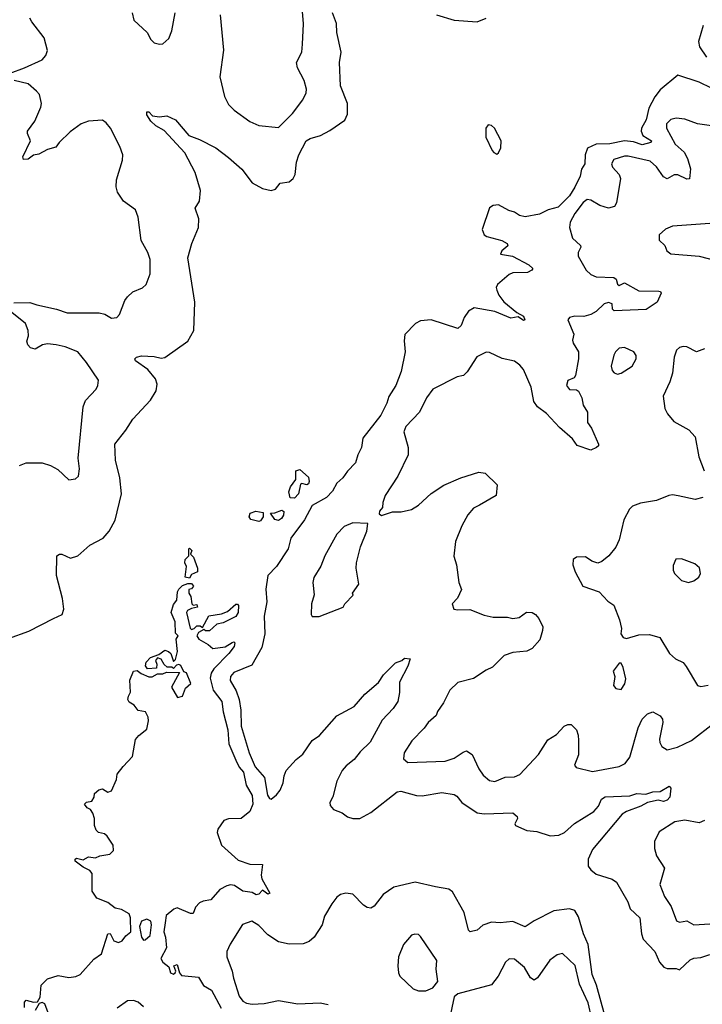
# Model space of a CAD drawing. Extents: x 2220520 to 2384350, y 721165 to 893491.
# Tile 70 of 256: x 2251178 to 2255023, y 799447 to 804997. Entities that reach past the tile are written whole.
import ezdxf

# ---------------------------------------------------------------- set-up
doc = ezdxf.new("R2010")
doc.units = 0

msp = doc.modelspace()

# ---------------------------------------------------------------- linework, layer by layer
at = {"layer": '0CON20XD'}
for points in [[(2252306.7, 805025), (2252325.6, 804825), (2252304.5, 804675), (2252331.9, 804565), (2252355, 804518.8), (2252386.3, 804486.3), (2252475, 804423.1), (2252525, 804400.8), (2252635, 804388.8), (2252715, 804468), (2252772.5, 804545), (2252792, 804585), (2252794, 804605), (2252780, 804655), (2252743.5, 804725), (2252736.7, 804755), (2252766.7, 804815), (2252770.5, 804859.5), (2252775.7, 804974.3), (2252765.6, 805115)], [(2251115, 801508.8), (2251229.1, 801550.9), (2251368.6, 801621.4), (2251417.5, 801645), (2251426.2, 801675), (2251419.2, 801735), (2251385.5, 801865), (2251388, 801975), (2251402.5, 801985), (2251415, 801984.4), (2251465, 801962.9), (2251505, 801974.3), (2251574, 802035), (2251648.8, 802075), (2251681.4, 802115), (2251715, 802176.2), (2251751.2, 802325), (2251741.5, 802415), (2251718.1, 802515), (2251714.2, 802605), (2251776.6, 802683.4), (2251814.5, 802745.5), (2251915, 802852.5), (2251946.9, 802905), (2251952.7, 802942.7), (2251943.2, 802973.2), (2251900, 803025), (2251831.2, 803075), (2251826.7, 803085), (2251836.7, 803095), (2251865, 803103.1), (2251935, 803098.9), (2251975, 803089.5), (2251995, 803092.9), (2252126, 803185), (2252159.2, 803245), (2252163.6, 803405), (2252125.9, 803654.1), (2252146.7, 803735), (2252185.7, 803825), (2252187.5, 803875), (2252166, 803935), (2252190, 803975), (2252195.6, 804035), (2252166.2, 804135), (2252107.5, 804247.5), (2251991.7, 804371.7), (2251945, 804398.6), (2251915.8, 804425), (2251895, 804460), (2251895, 804477.5), (2251905, 804477.5), (2251925.8, 804455.8), (2251965, 804448.8), (2252006.1, 804456.1), (2252055, 804432.5), (2252131.2, 804345), (2252191.7, 804321.7), (2252283.3, 804275), (2252355, 804220.8), (2252428.6, 804155), (2252488.3, 804078.3), (2252545, 804045.6), (2252595, 804033.5), (2252618, 804042), (2252645, 804075.8), (2252696.3, 804083.7), (2252718.8, 804101.2), (2252729.6, 804125), (2252737.3, 804195), (2252750.3, 804235), (2252792.5, 804315), (2252815, 804328), (2252872.5, 804345), (2252925, 804372.3), (2253010, 804430), (2253024.6, 804465), (2253024.2, 804524.2), (2252984.8, 804625), (2252979.2, 804755), (2252988.9, 804815), (2252963.4, 804925), (2252962.8, 804975), (2252939.2, 805035)], [(2251124.4, 804695.6), (2251204.6, 804725.4), (2251305, 804770.8), (2251325.8, 804795), (2251334.1, 804824.1), (2251315.4, 804895.4), (2251247.1, 804985), (2251236, 805005)], [(2251811.2, 805035), (2251821.2, 804995), (2251896.2, 804925), (2251916.7, 804885), (2251936.4, 804866.4), (2251965, 804858.8), (2251985, 804862), (2252018.7, 804891.3), (2252035.7, 804935), (2252054.3, 805035)], [(2253525, 805024.2), (2253625, 804993.8), (2253755, 804984.3), (2253805, 805005.7)], [(2255028.1, 804965), (2255001.5, 804875), (2255007.3, 804845), (2255046.5, 804785)], [(2255075, 804611.4), (2255005.4, 804645.4), (2254885, 804684), (2254785, 804602.5), (2254755, 804562.7), (2254721.5, 804498.5), (2254706.5, 804433.5), (2254679.7, 804385), (2254678.2, 804368.2), (2254688.8, 804345), (2254737.5, 804315), (2254732, 804305), (2254685, 804291.4), (2254635, 804309.1), (2254585, 804313.6), (2254502.1, 804297.9), (2254424.4, 804295.6), (2254377, 804273), (2254362.8, 804235), (2254360.5, 804185), (2254342.7, 804155), (2254335.4, 804115), (2254305, 804052.3), (2254275.2, 804005), (2254210.2, 803939.8), (2254154.1, 803925.8), (2254105, 803900.4), (2254025, 803885.3), (2253993.1, 803893.1), (2253965, 803912.2), (2253932.2, 803922.2), (2253875, 803953.3), (2253845, 803950), (2253825, 803937.5), (2253783.3, 803815), (2253793.3, 803785), (2253810, 803775), (2253893, 803753), (2253923.3, 803735), (2253928.3, 803721.7), (2253894, 803695), (2253886.7, 803675), (2253953.6, 803663.6), (2254046.7, 803615), (2254067.5, 803595), (2254062.5, 803585), (2254037.9, 803572.1), (2253955, 803569.4), (2253935, 803561.4), (2253870, 803505), (2253862.7, 803487.3), (2253865, 803472.5), (2253876, 803445), (2253905, 803406), (2253977.3, 803347.3), (2254015, 803326.9), (2254023.3, 803305), (2254015, 803301.4), (2253985, 803321.9), (2253945, 803315.6), (2253855, 803351.8), (2253737, 803373), (2253705.6, 803354.4), (2253682.1, 803317.9), (2253665, 803274), (2253645, 803255.8), (2253495, 803305.6), (2253435, 803300), (2253408, 803285), (2253346.6, 803223.4), (2253343.7, 803186.3), (2253350, 803125), (2253326.8, 803015), (2253297.3, 802935), (2253256.8, 802873.3), (2253245.3, 802835), (2253211.4, 802768.6), (2253110.8, 802639.2), (2253103, 802585), (2253083.2, 802545), (2253070.4, 802499.6), (2253025, 802452.5), (2252998.5, 802415), (2252965.2, 802384.8), (2252940.2, 802339.8), (2252906.2, 802303.8), (2252825, 802259.4), (2252782.6, 802177.4), (2252705.9, 802075), (2252690.5, 802015), (2252624.2, 801915.8), (2252576.5, 801865), (2252563.6, 801786.4), (2252569.7, 801715), (2252554.3, 801635), (2252559, 801535), (2252542.3, 801457.7), (2252485, 801358.1), (2252385, 801318.2), (2252364.6, 801295), (2252363.3, 801273.3), (2252397, 801215), (2252414.2, 801165), (2252423.2, 801105), (2252425.5, 801015.5), (2252470, 800865), (2252505, 800785.3), (2252557.5, 800725), (2252573.1, 800626.9), (2252585, 800607.8), (2252595, 800603.6), (2252625, 800627.8), (2252644.5, 800655), (2252662.1, 800695), (2252666.8, 800735), (2252679.2, 800765), (2252735, 800827.9), (2252773, 800857), (2252825, 800934.4), (2252867.3, 800962.7), (2252965, 801072.9), (2253061.2, 801125), (2253121.4, 801195), (2253199.6, 801260.4), (2253227.5, 801305), (2253295, 801371.2), (2253330, 801385), (2253345, 801397.5), (2253377.5, 801395), (2253365, 801352.5), (2253316.4, 801263.6), (2253316.7, 801205), (2253307.8, 801155), (2253281.4, 801115), (2253220.6, 801049.4), (2253151.2, 800925), (2253095, 800870.4), (2253062.6, 800827.4), (2253017.8, 800792.2), (2252994.6, 800765), (2252963.8, 800705), (2252942.4, 800617.6), (2252925.6, 800585), (2252927.6, 800567.6), (2252946, 800545), (2252995, 800526.4), (2253025, 800503.5), (2253055, 800494.5), (2253094.6, 800495.4), (2253155, 800527.5), (2253305, 800645.4), (2253325, 800647.9), (2253413.9, 800623.9), (2253445, 800623.1), (2253555, 800640.4), (2253625, 800630.8), (2253640.5, 800620.5), (2253668.1, 800585), (2253755, 800526.9), (2253795, 800520), (2253955, 800525.8), (2253980, 800505), (2253981.2, 800495), (2253966.2, 800465), (2253970, 800455), (2254035, 800427.1), (2254091.1, 800421.1), (2254165, 800396.4), (2254215, 800401.5), (2254245.8, 800415), (2254303.4, 800466.6), (2254412.2, 800535), (2254437.3, 800565), (2254455, 800604), (2254475, 800616.9), (2254615, 800622.2), (2254655, 800635.5), (2254705, 800631.2), (2254744.6, 800645.4), (2254785, 800646.7), (2254836.1, 800676.1), (2254845.8, 800665), (2254840.8, 800615), (2254825, 800598.6), (2254805, 800590.9), (2254775, 800597.1), (2254715, 800585.5), (2254677.5, 800565), (2254595.3, 800534.7), (2254571.2, 800518.8), (2254405, 800320.6), (2254379.6, 800265), (2254380.4, 800225), (2254394.8, 800204.8), (2254425, 800180.8), (2254515, 800152.5), (2254540, 800135), (2254604.2, 800025), (2254616.2, 799985), (2254671.3, 799935), (2254680.4, 799845), (2254690.5, 799815), (2254755.6, 799745), (2254782.5, 799685), (2254805.9, 799655.9), (2254825, 799648.8), (2254875, 799650), (2254895, 799642.5), (2254955, 799698.1), (2254975, 799708.2), (2255015, 799711.5), (2255065, 799728.1)], [(2251145, 803402.1), (2251235, 803403.5), (2251275, 803389.1), (2251385.4, 803365.4), (2251444.6, 803344.6), (2251625, 803344.3), (2251657.9, 803337.9), (2251695, 803314.2), (2251725, 803318.6), (2251740, 803335), (2251770.8, 803415), (2251784.5, 803435.5), (2251815, 803464), (2251870, 803485), (2251891.2, 803505), (2251912.9, 803565), (2251912.2, 803645), (2251900, 803685), (2251862, 803752), (2251844.6, 803884.6), (2251830.8, 803925), (2251763.3, 803975), (2251728.8, 804025), (2251721.2, 804055), (2251724, 804095), (2251756.7, 804205), (2251758.8, 804235), (2251742.7, 804282.7), (2251689.2, 804385), (2251666, 804415), (2251645, 804430), (2251565.6, 804425.6), (2251525, 804410), (2251462.2, 804365), (2251400, 804305), (2251382.3, 804277.7), (2251335, 804265.7), (2251285, 804240), (2251255, 804232.9), (2251225, 804210.8), (2251200, 804210), (2251196, 804225), (2251238.6, 804315), (2251221.2, 804355), (2251221.2, 804368.8), (2251264.2, 804425.8), (2251298, 804505), (2251300, 804525), (2251288.8, 804575), (2251273.3, 804595), (2251225.6, 804635.6), (2251146, 804655)], [(2255075, 804398.8), (2254995, 804409.4), (2254925, 804436.9), (2254875, 804442.9), (2254846.2, 804435), (2254820.3, 804409.7), (2254821.9, 804385), (2254869.3, 804295), (2254919.8, 804249.8), (2254940.3, 804215), (2254956.1, 804156.1), (2254950.8, 804099.2), (2254935, 804097.8), (2254885, 804123.3), (2254865, 804121.9), (2254825, 804100), (2254805, 804112.1), (2254765, 804167.7), (2254729.9, 804199.9), (2254605, 804228.2), (2254585, 804227.5), (2254525, 804208.8), (2254511.2, 804185), (2254516.7, 804165), (2254554, 804125), (2254561.2, 804101.2), (2254540, 803965), (2254528, 803945), (2254494.3, 803935.7), (2254445, 803949.1), (2254395, 803980), (2254375, 803983.1), (2254352.6, 803967.4), (2254304.6, 803905), (2254279.5, 803855), (2254274.4, 803825), (2254290.9, 803765), (2254336.9, 803725), (2254339.4, 803715), (2254323.5, 803685), (2254323.8, 803665), (2254369.6, 803585), (2254395, 803560.4), (2254425, 803547.8), (2254525, 803544.6), (2254537.3, 803535), (2254545, 803506.7), (2254555, 803498.6), (2254585, 803514.3), (2254665, 803467.9), (2254777.4, 803467.4), (2254787.5, 803465), (2254792, 803455), (2254768, 803405), (2254706.6, 803363.4), (2254525.7, 803355.7), (2254517.5, 803365), (2254514.3, 803395), (2254495, 803403.5), (2254470, 803395), (2254425, 803352.2), (2254395, 803334.6), (2254355, 803324.4), (2254304.4, 803325.6), (2254275, 803318.8), (2254266.2, 803305), (2254298.9, 803225), (2254291.6, 803191.6), (2254295, 803174.4), (2254325.4, 803125.4), (2254325.5, 803085.5), (2254309.1, 802990.9), (2254300.8, 802979.2), (2254265, 802962.5), (2254257.5, 802935), (2254275, 802913.1), (2254315, 802910), (2254325, 802902.5), (2254343.8, 802865), (2254352, 802825), (2254375.6, 802785), (2254376.1, 802726.1), (2254398.8, 802695), (2254437.5, 802605), (2254437.5, 802595), (2254427.5, 802585), (2254395, 802570), (2254317.7, 802597.7), (2254290.8, 802635), (2254217.8, 802697.8), (2254145, 802776.7), (2254093.8, 802815), (2254074.2, 802845), (2254058.8, 802925), (2254015.3, 803025.3), (2253995, 803050), (2253965, 803072.5), (2253895, 803086.9), (2253825, 803121.2), (2253805, 803123.8), (2253753, 803097), (2253697.7, 803012.3), (2253677.7, 802992.3), (2253642.5, 802985), (2253505.8, 802914.2), (2253469.2, 802865), (2253430, 802785), (2253353.3, 802705), (2253342.5, 802675), (2253366.4, 802586.4), (2253366.7, 802545), (2253308.8, 802425), (2253236.7, 802315), (2253223.3, 802275), (2253221.7, 802248.3), (2253203.9, 802226.1), (2253202.5, 802212.5), (2253215, 802203.3), (2253277, 802223), (2253326.1, 802223.9), (2253385, 802236.7), (2253425, 802260), (2253495, 802325.8), (2253566.8, 802373.2), (2253662.5, 802415), (2253765, 802446.2), (2253800.7, 802440.7), (2253867.5, 802375), (2253862.5, 802315), (2253768.8, 802261.2), (2253735, 802243.8), (2253703, 802207), (2253669.2, 802145), (2253633.3, 802055), (2253623.2, 801973.2), (2253637.5, 801925), (2253651.2, 801825), (2253666.7, 801785), (2253643.6, 801736.4), (2253613.3, 801705), (2253622.5, 801675), (2253645, 801670), (2253713, 801673), (2253795, 801640), (2253845, 801630), (2253925, 801630), (2253955, 801622), (2253991.7, 801628.3), (2254032.7, 801657.3), (2254065, 801656), (2254084.2, 801644.2), (2254101.2, 801621.2), (2254124.2, 801575), (2254122.9, 801555), (2254108.3, 801501.7), (2254065, 801452.5), (2254035, 801437.8), (2253955, 801430.4), (2253907, 801413), (2253842, 801348), (2253805, 801330.6), (2253735, 801282.9), (2253645, 801260.8), (2253601.1, 801218.9), (2253565, 801146.7), (2253531.7, 801098.3), (2253524, 801075), (2253478, 801035), (2253456.4, 801003.6), (2253387.6, 800932.4), (2253343.8, 800865), (2253340.5, 800830.5), (2253365, 800810), (2253575, 800816.9), (2253625, 800834.3), (2253675, 800869.2), (2253695, 800875.8), (2253727.1, 800855), (2253764.4, 800775), (2253788.3, 800738.3), (2253825, 800708), (2253855, 800702.9), (2253912.8, 800727.2), (2253965, 800728.6), (2253995, 800742.9), (2254100.5, 800855), (2254152.4, 800937.6), (2254201.1, 800968.9), (2254245, 801014.2), (2254265, 801024.2), (2254285, 801024), (2254314.2, 800995), (2254324.4, 800965), (2254325.4, 800934.6), (2254326.3, 800853.7), (2254303.3, 800795), (2254311.7, 800781.7), (2254405, 800758.8), (2254555, 800787.5), (2254588.6, 800805), (2254615, 800840.8), (2254660.8, 801005), (2254684.5, 801055), (2254715, 801084.3), (2254745, 801096.2), (2254785, 801074), (2254799.4, 801055), (2254800.6, 801035), (2254782.1, 800942.1), (2254783.6, 800923.6), (2254795, 800901.2), (2254825, 800882.5), (2254883.8, 800896.2), (2254961.4, 800935), (2255088, 801032)], [(2253865, 804240), (2253875, 804247.5), (2253888.6, 804275), (2253889.1, 804315), (2253852, 804385), (2253835, 804400.8), (2253816.2, 804403.8), (2253804.2, 804385), (2253804.5, 804335), (2253839.1, 804259.1), (2253847.7, 804247.7), (2253865, 804240)], [(2255065, 803847.5), (2254855, 803832.5), (2254815, 803816.7), (2254780, 803785), (2254780, 803755), (2254812.5, 803725), (2254822.5, 803695), (2254845, 803676.7), (2255005, 803664.6), (2255099.6, 803639.6)], [(2251177.5, 802485), (2251215, 802500), (2251305, 802500), (2251352.5, 802485), (2251392.3, 802462.3), (2251455, 802403.8), (2251491.7, 802408.3), (2251508.8, 802425), (2251514, 802465), (2251507.8, 802525), (2251535.6, 802815), (2251549.3, 802850.7), (2251609.2, 802915), (2251618.6, 802935), (2251622, 802965), (2251555, 803064.2), (2251505, 803124.4), (2251435, 803153.6), (2251383.3, 803165), (2251335, 803170.6), (2251306.4, 803163.6), (2251265, 803140.8), (2251238.3, 803148.3), (2251224.3, 803164.3), (2251219.2, 803185), (2251227.1, 803215), (2251225.7, 803245), (2251211.4, 803285), (2251046.7, 803415)], [(2254545, 802999.4), (2254565, 803004.5), (2254628, 803045), (2254650.8, 803085), (2254650, 803105), (2254636.7, 803125), (2254585, 803149.2), (2254555, 803146), (2254534, 803125), (2254523.6, 803106.4), (2254508.6, 803045), (2254515, 803020), (2254525.7, 803005.7), (2254545, 802999.4)], [(2255035, 803142), (2254990, 803125), (2254935, 803152.9), (2254915, 803155.7), (2254895, 803149.2), (2254878, 803135), (2254864.4, 803095), (2254855.4, 803004.6), (2254839.4, 802955), (2254801.9, 802875), (2254810.9, 802805), (2254826.9, 802775), (2254862.5, 802732.5), (2254947.5, 802685), (2254983.1, 802645), (2255003.7, 802533.7), (2255033.2, 802455)], [(2252725, 802300), (2252701.7, 802301.7), (2252694, 802335), (2252703.8, 802365), (2252733.3, 802405), (2252732.5, 802455), (2252755, 802462.5), (2252805, 802418), (2252809.4, 802395), (2252805, 802381.2), (2252795, 802376), (2252766.7, 802383.3), (2252760, 802380), (2252748.5, 802325), (2252725, 802300)], [(2255025, 802304), (2254983, 802293), (2254886.1, 802313.9), (2254855, 802319.4), (2254835, 802315.6), (2254765, 802287.8), (2254675, 802272.2), (2254630, 802255), (2254612.7, 802237.3), (2254581.2, 802178.8), (2254554.3, 802065), (2254536.3, 802023.7), (2254496.2, 801975), (2254457.3, 801942.7), (2254435, 801933.8), (2254400, 801945), (2254365, 801970), (2254315, 801968), (2254296.1, 801953.9), (2254293.8, 801925), (2254306, 801885), (2254350, 801805), (2254442.3, 801772.3), (2254490.5, 801720.5), (2254525, 801697.5), (2254556.1, 801613.9), (2254567.5, 801565), (2254563.8, 801535), (2254577.5, 801515), (2254595, 801510), (2254665, 801530), (2254725, 801532), (2254784.2, 801514.2), (2254837.5, 801425), (2254871.2, 801395), (2254914.4, 801374.4), (2254931.1, 801351.1), (2254995, 801243.8), (2255015, 801238.8), (2255055, 801245.7)], [(2252635, 802174), (2252615, 802180), (2252590, 802215), (2252615, 802216.7), (2252655, 802232.5), (2252666.2, 802225), (2252663.3, 802205), (2252653.3, 802185), (2252635, 802174)], [(2252525, 802168.6), (2252480.5, 802180.5), (2252471.2, 802195), (2252476.2, 802215), (2252507.3, 802227.3), (2252548.8, 802218.8), (2252548.8, 802195), (2252535, 802172.9), (2252525, 802168.6)], [(2252865, 801632.5), (2253000, 801685), (2253010, 801705), (2253057, 801753), (2253052.5, 801765), (2253087.5, 801815), (2253074, 801905), (2253076, 801935), (2253098, 802025), (2253133.3, 802115), (2253138.3, 802158.3), (2253055, 802161.2), (2253005, 802141.2), (2252965, 802096.7), (2252896.2, 801975), (2252873.9, 801916.1), (2252835, 801852.5), (2252828.8, 801825), (2252837.5, 801755), (2252822.5, 801705), (2252820, 801645), (2252825, 801632.5), (2252865, 801632.5)], [(2252135, 801850), (2252110, 801855), (2252117.5, 801915), (2252107.5, 801935), (2252110, 801955), (2252130, 801975), (2252130, 802015), (2252135, 802017.5), (2252147.5, 802005), (2252140, 801985), (2252157, 801967), (2252180, 801905), (2252180, 801885), (2252145, 801870), (2252135, 801850)], [(2254945, 801824.2), (2254975.9, 801834.1), (2255003.3, 801855), (2255013.6, 801876.4), (2255007.7, 801907.7), (2254980.7, 801930.7), (2254905, 801958.8), (2254873.9, 801956.1), (2254859.3, 801920.7), (2254858.8, 801895), (2254866.2, 801875), (2254905, 801836.2), (2254945, 801824.2)], [(2251205, 799430), (2251205, 799460), (2251215, 799470), (2251255, 799460), (2251278.3, 799461.7), (2251293, 799487), (2251299.2, 799555), (2251335, 799591.4), (2251395, 799609.2), (2251455, 799598.6), (2251494.2, 799604.2), (2251518, 799615), (2251595, 799701.4), (2251638.5, 799731.5), (2251675, 799843.8), (2251687.3, 799847.3), (2251708, 799805), (2251735, 799795.7), (2251754.5, 799805.5), (2251775, 799834), (2251804.4, 799855.6), (2251801.6, 799935), (2251795, 799956.9), (2251752.1, 799982.1), (2251715, 799989.4), (2251675, 800020.8), (2251613.3, 800045), (2251586.7, 800085), (2251586.7, 800185), (2251572.3, 800202.3), (2251535, 800220), (2251490, 800255), (2251490, 800265), (2251498.3, 800271.7), (2251535, 800262.5), (2251565, 800278), (2251605, 800273.8), (2251630, 800285), (2251685.8, 800294.2), (2251705.9, 800314.1), (2251703.9, 800343.9), (2251670, 800395), (2251655, 800408.8), (2251622.5, 800415), (2251609.3, 800429.3), (2251600, 800455), (2251600, 800495), (2251590, 800525), (2251577.5, 800545), (2251557.5, 800555), (2251543.3, 800575), (2251555, 800587.5), (2251585, 800592.5), (2251597.5, 800615), (2251600, 800635), (2251623, 800657), (2251645, 800662.5), (2251675, 800642.5), (2251695, 800650), (2251722.5, 800715), (2251726.7, 800745), (2251761.4, 800788.6), (2251813.8, 800845), (2251830.5, 800939.5), (2251848.3, 800961.7), (2251895, 800997.5), (2251903.3, 801045), (2251902.5, 801065), (2251887.5, 801095), (2251845, 801102.5), (2251823, 801133), (2251795, 801150), (2251787.5, 801165), (2251790, 801185), (2251803, 801207), (2251798.8, 801275), (2251820, 801325), (2251839.5, 801329.5), (2251861.7, 801311.7), (2251905, 801292.5), (2251925, 801292.5), (2251955, 801310), (2251985, 801310), (2252005, 801320), (2252078.3, 801318.3), (2252033.8, 801235), (2252067, 801177), (2252095.9, 801184.1), (2252111.7, 801228.3), (2252142.5, 801255), (2252117.5, 801315), (2252101.7, 801321.7), (2252085, 801357.5), (2252075, 801362.5), (2252061.7, 801358.3), (2252045, 801340), (2252035, 801347.5), (2252008.3, 801348.3), (2251991.7, 801361.7), (2251975, 801392.5), (2251955, 801400), (2251942.5, 801385), (2251950, 801365), (2251948.3, 801341.7), (2251898.3, 801338.3), (2251887.5, 801355), (2251890, 801375), (2251915, 801402.5), (2251961.7, 801418.3), (2251995, 801442.5), (2252016.7, 801436.7), (2252030, 801425), (2252045, 801380), (2252055, 801390), (2252066.2, 801435), (2252060, 801505), (2252070, 801525), (2252055, 801540), (2252053, 801603), (2252031.2, 801655), (2252045, 801700), (2252063.9, 801726.1), (2252067, 801773), (2252075, 801787.5), (2252095, 801807.5), (2252125, 801820), (2252145, 801820), (2252157.5, 801805), (2252145, 801790), (2252130, 801785), (2252130, 801765), (2252142.5, 801745), (2252147.5, 801705), (2252155, 801697.5), (2252175, 801700), (2252180, 801685), (2252145, 801677.5), (2252123.6, 801666.4), (2252117.5, 801655), (2252138.3, 801568.3), (2252145, 801560), (2252160, 801565), (2252175, 801580), (2252195, 801580), (2252208.3, 801571.7), (2252243.9, 801636.1), (2252315, 801647.5), (2252348.3, 801661.7), (2252395, 801702.5), (2252405, 801702.5), (2252410, 801695), (2252408.8, 801655), (2252395, 801633.8), (2252325, 801596.7), (2252289.3, 801590.7), (2252247, 801553), (2252225, 801552.5), (2252215, 801560), (2252185, 801542.5), (2252176.7, 801525), (2252187.5, 801505), (2252240, 801475), (2252265, 801452.5), (2252335, 801462.5), (2252375, 801487.5), (2252385, 801490), (2252390, 801485), (2252386.7, 801465), (2252355.8, 801425), (2252271.4, 801338.6), (2252256.4, 801313.6), (2252250.9, 801285), (2252267.9, 801217.9), (2252316.7, 801155), (2252324, 801095), (2252350.8, 800995), (2252355.7, 800915.7), (2252395.8, 800824.2), (2252414.3, 800784.3), (2252438.1, 800755), (2252453.1, 800683.1), (2252486.9, 800625), (2252492, 800575), (2252475, 800533.3), (2252425.6, 800494.4), (2252355, 800492.9), (2252327, 800483), (2252294, 800435), (2252290, 800415), (2252314.2, 800344.2), (2252409.3, 800259.3), (2252475, 800236.7), (2252546.1, 800236.1), (2252538.8, 800175), (2252542, 800155), (2252587, 800073), (2252575, 800067.5), (2252545, 800090), (2252525, 800067.5), (2252510, 800065), (2252488, 800078), (2252435, 800084.4), (2252387.5, 800117.5), (2252365, 800120), (2252345, 800114.4), (2252305.3, 800094.7), (2252255, 800037.1), (2252210.9, 800029.1), (2252191.5, 800018.5), (2252167.5, 799995), (2252155, 799960), (2252139.5, 799959.5), (2252065, 799990.8), (2252045.6, 799984.4), (2252002.2, 799947.8), (2251997.3, 799907.3), (2251989.1, 799855), (2251999.5, 799825), (2252005.6, 799765), (2251972.9, 799705), (2251984.3, 799685), (2252018.1, 799658.1), (2252027.1, 799625), (2252045, 799617.5), (2252054.4, 799625), (2252057.1, 799635), (2252046, 799665), (2252065, 799671.9), (2252078, 799625), (2252088.8, 799608.8), (2252185, 799600), (2252213.5, 799553.5), (2252257.7, 799527.7), (2252312.3, 799425)], [(2254565, 801222.5), (2254585.6, 801254.4), (2254591.7, 801281.7), (2254577.5, 801345), (2254565, 801370), (2254555, 801370), (2254520, 801325), (2254530, 801295), (2254523.3, 801245), (2254535, 801227.5), (2254565, 801222.5)], [(2255035, 800482.5), (2255005, 800469.4), (2254924.5, 800484.5), (2254868.8, 800475), (2254780.3, 800419.7), (2254754.3, 800365), (2254754, 800325), (2254764.2, 800285), (2254809.4, 800215), (2254783, 800123), (2254810.8, 800055), (2254848.2, 799998.2), (2254877.5, 799917.5), (2254895, 799910), (2254935, 799916.9), (2254975, 799895.3), (2255065, 799901.1)], [(2254473.1, 799385), (2254426.1, 799556.1), (2254402.4, 799615), (2254379.7, 799785), (2254353.2, 799845), (2254325, 799941.1), (2254305, 799975.3), (2254274.8, 799985.2), (2254186.5, 799973.5), (2254075, 799917.7), (2254025, 799883.3), (2253955, 799914.5), (2253885, 799906.5), (2253835, 799910.7), (2253787.5, 799892.5), (2253755, 799866), (2253715, 799856.7), (2253706.1, 799866.1), (2253682.3, 799965), (2253615, 800081.9), (2253595, 800095.4), (2253520.2, 800109.8), (2253405, 800135.4), (2253285, 800107.5), (2253225, 800067.1), (2253175, 800000), (2253155, 799989.2), (2253135, 799992.5), (2253115, 800005.8), (2253055, 800067.5), (2253015, 800074.2), (2252985, 800066.9), (2252965, 800051.4), (2252936.1, 800013.9), (2252895, 799943.3), (2252882, 799895), (2252836, 799825), (2252809.3, 799800.7), (2252775, 799788.6), (2252695, 799785.7), (2252635, 799798.9), (2252575, 799838.4), (2252525, 799891.1), (2252485.3, 799915.3), (2252432.5, 799897.5), (2252362.8, 799787.2), (2252344.2, 799744.2), (2252344.6, 799715), (2252375.5, 799635), (2252382.3, 799595), (2252415, 799492.5), (2252435, 799465.8), (2252455, 799454.5), (2252487.4, 799447.4), (2252555, 799451.2), (2252635, 799469.1), (2252745, 799450.9), (2252870, 799455), (2252915, 799445.8)], [(2251875, 799809.2), (2251885, 799810), (2251913.8, 799835), (2251921.2, 799895), (2251917.5, 799915), (2251895, 799926.7), (2251865, 799916.7), (2251853.6, 799885), (2251863.6, 799825), (2251875, 799809.2)], [(2253465, 799523.8), (2253505, 799540), (2253532.5, 799575), (2253524.2, 799645), (2253528.1, 799695), (2253435, 799830), (2253425, 799840), (2253403, 799843), (2253385, 799836.7), (2253339.2, 799785), (2253312, 799715), (2253307.5, 799665), (2253311.2, 799625), (2253320, 799605), (2253395, 799533.8), (2253423.9, 799523.9), (2253465, 799523.8)], [(2254401.5, 799365), (2254380, 799455), (2254330.4, 799560.4), (2254305.9, 799665.9), (2254235, 799734.2), (2254205, 799725.8), (2254163.7, 799696.3), (2254095, 799595.7), (2254075, 799582.9), (2254055, 799596), (2254021.2, 799655), (2253965, 799702), (2253935, 799704), (2253914.6, 799685.4), (2253873.1, 799605), (2253835, 799557.5), (2253645, 799506.7), (2253625, 799490), (2253598.8, 799365)], [(2251339.3, 799399.3), (2251319.3, 799449.3), (2251305, 799457.5), (2251288.3, 799451.7), (2251265, 799413.3)], [(2251875, 799433.1), (2251845, 799460), (2251818.3, 799468.3), (2251785, 799467.1), (2251728, 799425)]]:
    msp.add_lwpolyline(points, dxfattribs=at)

doc.saveas('drawing.dxf')
